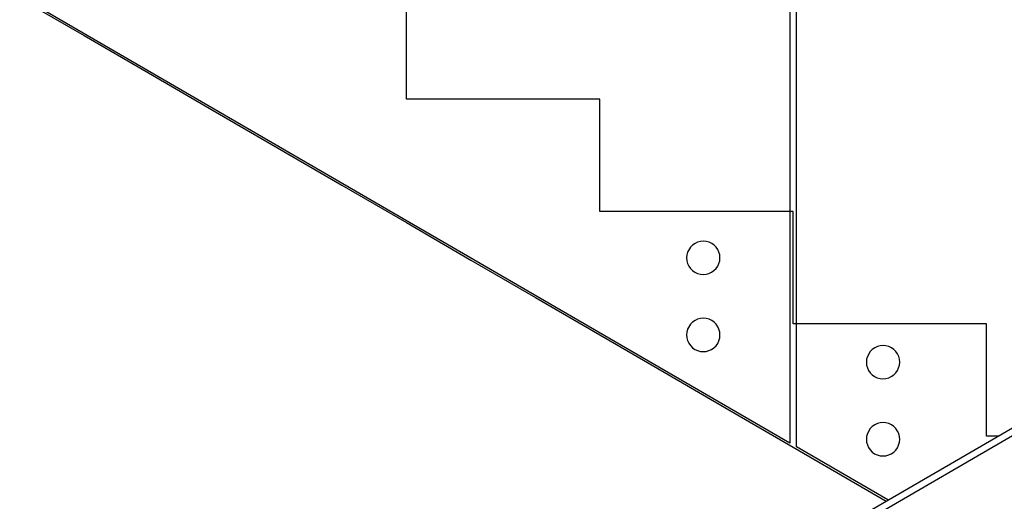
# Model space of a CAD drawing. Header units: millimetres. Extents: x -78869 to -55226, y -2070 to 13065.
# Tile 39 of 74: x -64953 to -63476, y 5742 to 6464. Entities that reach past the tile are written whole.
import ezdxf

# ---------------------------------------------------------------- set-up
doc = ezdxf.new("R2010")
doc.units = ezdxf.units.MM
doc.header["$LTSCALE"] = 0.5
doc.header["$MEASUREMENT"] = 0
doc.linetypes.add('PLINE', pattern=[0])
doc.layers.add('281- Innvendige trapper(Nye konstruksjoner)', color=7, linetype='Continuous')
doc.layers.add('287- Andre rekkverk_ håndlister og fendere(Nye konstruksjoner)', color=7, linetype='Continuous')

msp = doc.modelspace()

# ---------------------------------------------------------------- linework, layer by layer
at = {"layer": '281- Innvendige trapper(Nye konstruksjoner)', "linetype": 'PLINE'}
for p, q in [((-64373.2, 6345), (-64373.2, 6513.3)), ((-64950.3, 6495), (-64856.5, 6440.6)), ((-64856.5, 6440.6), (-64759.8, 6384.4)), ((-64759.8, 6384.4), (-64663.2, 6328.3)), ((-64083.2, 6345), (-64373.2, 6345)), ((-64083.2, 6176.7), (-64083.2, 6345)), ((-64663.2, 6328.3), (-64566.5, 6272.2)), ((-64566.5, 6272.2), (-64469.8, 6216.1)), ((-64469.8, 6216.1), (-64373.2, 6160)), ((-63793.2, 6176.7), (-64083.2, 6176.7)), ((-63793.2, 6008.3), (-63793.2, 6176.7)), ((-64373.2, 6160), (-64276.5, 6103.9)), ((-64276.5, 6103.9), (-64179.8, 6047.8)), ((-64179.8, 6047.8), (-64083.2, 5991.7)), ((-63503.2, 6008.3), (-63793.2, 6008.3)), ((-63503.2, 5840), (-63503.2, 6008.3)), ((-64083.2, 5991.7), (-63986.5, 5935.6)), ((-63986.5, 5935.6), (-63889.8, 5879.4)), ((-63889.8, 5879.4), (-63793.2, 5823.3)), ((-63485.9, 5840), (-63503.2, 5840)), ((-63793.2, 5823.3), (-63696.5, 5767.2)), ((-63696.5, 5767.2), (-63653.9, 5742.5))]:
    msp.add_line(p, q, dxfattribs=at)
at = {"layer": '287- Andre rekkverk_ håndlister og fendere(Nye konstruksjoner)', "linetype": 'PLINE'}
for p, q in [((-63798.2, 7168), (-63798.2, 5829.6)), ((-63788.2, 5823.8), (-63788.2, 7162.2)), ((-63798.2, 5829.6), (-64948.2, 6497.1)), ((-64953.2, 4988.3), (-62633.2, 6335)), ((-64953.2, 4976.8), (-62633.2, 6323.4)), ((-63940.3, 6128.9), (-63943.9, 6126.4)), ((-63936.4, 6130.7), (-63940.3, 6128.9)), ((-63932.2, 6131.8), (-63936.4, 6130.7)), ((-63927.8, 6132.2), (-63932.2, 6131.8)), ((-63923.5, 6131.8), (-63927.8, 6132.2)), ((-63919.3, 6130.7), (-63923.5, 6131.8)), ((-63915.3, 6128.8), (-63919.3, 6130.7)), ((-63911.8, 6126.3), (-63915.3, 6128.8)), ((-63951.4, 6115.8), (-63952.5, 6111.6)), ((-63947, 6123.3), (-63951.4, 6115.8)), ((-63943.9, 6126.4), (-63947, 6123.3)), ((-63908.7, 6123.2), (-63911.8, 6126.3)), ((-63906.2, 6119.7), (-63908.7, 6123.2)), ((-63904.4, 6115.7), (-63906.2, 6119.7)), ((-63903.3, 6111.5), (-63904.4, 6115.7)), ((-63952.5, 6111.6), (-63952.9, 6107.3)), ((-63952.9, 6107.3), (-63952.5, 6102.9)), ((-63952.5, 6102.9), (-63951.4, 6098.7)), ((-63951.4, 6098.7), (-63949.6, 6094.8)), ((-63904.4, 6098.6), (-63903.3, 6102.8)), ((-63902.9, 6107.2), (-63903.3, 6111.5)), ((-63903.3, 6102.8), (-63902.9, 6107.2)), ((-63949.6, 6094.8), (-63947.1, 6091.2)), ((-63947.1, 6091.2), (-63944, 6088.1)), ((-63944, 6088.1), (-63940.4, 6085.6)), ((-63940.4, 6085.6), (-63936.5, 6083.7)), ((-63919.4, 6083.7), (-63915.4, 6085.5)), ((-63915.4, 6085.5), (-63911.9, 6088)), ((-63911.9, 6088), (-63908.8, 6091.1)), ((-63908.8, 6091.1), (-63906.3, 6094.7)), ((-63906.3, 6094.7), (-63904.4, 6098.6)), ((-63936.5, 6083.7), (-63932.3, 6082.6)), ((-63932.3, 6082.6), (-63927.9, 6082.2)), ((-63927.9, 6082.2), (-63923.6, 6082.6)), ((-63923.6, 6082.6), (-63919.4, 6083.7)), ((-63943.9, 6010.8), (-63947, 6007.7)), ((-63940.3, 6013.3), (-63943.9, 6010.8)), ((-63936.4, 6015.1), (-63940.3, 6013.3)), ((-63932.2, 6016.2), (-63936.4, 6015.1)), ((-63927.8, 6016.6), (-63932.2, 6016.2)), ((-63923.5, 6016.2), (-63927.8, 6016.6)), ((-63919.3, 6015.1), (-63923.5, 6016.2)), ((-63915.3, 6013.2), (-63919.3, 6015.1)), ((-63911.8, 6010.7), (-63915.3, 6013.2)), ((-63908.7, 6007.6), (-63911.8, 6010.7)), ((-63952.5, 5996), (-63952.9, 5991.6)), ((-63951.4, 6000.2), (-63952.5, 5996)), ((-63947, 6007.7), (-63951.4, 6000.2)), ((-63906.2, 6004), (-63908.7, 6007.6)), ((-63904.4, 6000.1), (-63906.2, 6004)), ((-63903.3, 5995.9), (-63904.4, 6000.1)), ((-63902.9, 5991.5), (-63903.3, 5995.9)), ((-63952.9, 5991.6), (-63952.5, 5987.3)), ((-63952.5, 5987.3), (-63951.4, 5983.1)), ((-63951.4, 5983.1), (-63949.6, 5979.1)), ((-63906.3, 5979), (-63904.4, 5983)), ((-63904.4, 5983), (-63903.3, 5987.2)), ((-63903.3, 5987.2), (-63902.9, 5991.5)), ((-63949.6, 5979.1), (-63947.1, 5975.6)), ((-63947.1, 5975.6), (-63944, 5972.5)), ((-63944, 5972.5), (-63940.4, 5970)), ((-63940.4, 5970), (-63936.5, 5968.1)), ((-63936.5, 5968.1), (-63932.3, 5967)), ((-63932.3, 5967), (-63927.9, 5966.6)), ((-63927.9, 5966.6), (-63923.6, 5967)), ((-63923.6, 5967), (-63919.4, 5968.1)), ((-63919.4, 5968.1), (-63915.4, 5969.9)), ((-63915.4, 5969.9), (-63911.9, 5972.4)), ((-63911.9, 5972.4), (-63908.8, 5975.5)), ((-63908.8, 5975.5), (-63906.3, 5979)), ((-63677.5, 5966.9), (-63681.9, 5959.4)), ((-63674.5, 5970), (-63677.5, 5966.9)), ((-63670.9, 5972.5), (-63674.5, 5970)), ((-63666.9, 5974.3), (-63670.9, 5972.5)), ((-63662.7, 5975.4), (-63666.9, 5974.3)), ((-63658.4, 5975.8), (-63662.7, 5975.4)), ((-63654, 5975.4), (-63658.4, 5975.8)), ((-63649.8, 5974.3), (-63654, 5975.4)), ((-63645.9, 5972.4), (-63649.8, 5974.3)), ((-63642.3, 5969.9), (-63645.9, 5972.4)), ((-63639.2, 5966.8), (-63642.3, 5969.9)), ((-63636.8, 5963.3), (-63639.2, 5966.8)), ((-63683, 5955.2), (-63683.4, 5950.9)), ((-63681.9, 5959.4), (-63683, 5955.2)), ((-63634.9, 5959.3), (-63636.8, 5963.3)), ((-63633.8, 5955.1), (-63634.9, 5959.3)), ((-63633.4, 5950.7), (-63633.8, 5955.1)), ((-63683.4, 5950.9), (-63683.1, 5946.5)), ((-63683.1, 5946.5), (-63681.9, 5942.3)), ((-63681.9, 5942.3), (-63680.1, 5938.4)), ((-63680.1, 5938.4), (-63677.6, 5934.8)), ((-63639.3, 5934.7), (-63636.8, 5938.3)), ((-63636.8, 5938.3), (-63635, 5942.2)), ((-63635, 5942.2), (-63633.8, 5946.4)), ((-63633.8, 5946.4), (-63633.4, 5950.7)), ((-63677.6, 5934.8), (-63674.5, 5931.7)), ((-63674.5, 5931.7), (-63671, 5929.2)), ((-63671, 5929.2), (-63667, 5927.3)), ((-63667, 5927.3), (-63662.8, 5926.2)), ((-63662.8, 5926.2), (-63658.5, 5925.8)), ((-63658.5, 5925.8), (-63654.1, 5926.2)), ((-63654.1, 5926.2), (-63649.9, 5927.3)), ((-63649.9, 5927.3), (-63646, 5929.1)), ((-63646, 5929.1), (-63642.4, 5931.6)), ((-63642.4, 5931.6), (-63639.3, 5934.7)), ((-63677.5, 5851.3), (-63681.9, 5843.8)), ((-63674.5, 5854.4), (-63677.5, 5851.3)), ((-63670.9, 5856.9), (-63674.5, 5854.4)), ((-63666.9, 5858.7), (-63670.9, 5856.9)), ((-63662.7, 5859.8), (-63666.9, 5858.7)), ((-63658.4, 5860.2), (-63662.7, 5859.8)), ((-63654, 5859.8), (-63658.4, 5860.2)), ((-63649.8, 5858.7), (-63654, 5859.8)), ((-63645.9, 5856.8), (-63649.8, 5858.7)), ((-63642.3, 5854.3), (-63645.9, 5856.8)), ((-63639.2, 5851.2), (-63642.3, 5854.3)), ((-63636.8, 5847.6), (-63639.2, 5851.2)), ((-63683, 5839.6), (-63683.4, 5835.2)), ((-63683.4, 5835.2), (-63683.1, 5830.9)), ((-63681.9, 5843.8), (-63683, 5839.6)), ((-63634.9, 5843.7), (-63636.8, 5847.6)), ((-63633.8, 5839.5), (-63634.9, 5843.7)), ((-63633.4, 5835.1), (-63633.8, 5839.5)), ((-63633.8, 5830.8), (-63633.4, 5835.1)), ((-63651, 5744.2), (-63788.2, 5823.8)), ((-63683.1, 5830.9), (-63681.9, 5826.7)), ((-63681.9, 5826.7), (-63680.1, 5822.7)), ((-63680.1, 5822.7), (-63677.6, 5819.2)), ((-63677.6, 5819.2), (-63674.5, 5816.1)), ((-63642.4, 5816), (-63639.3, 5819.1)), ((-63639.3, 5819.1), (-63636.8, 5822.6)), ((-63636.8, 5822.6), (-63635, 5826.6)), ((-63635, 5826.6), (-63633.8, 5830.8)), ((-63674.5, 5816.1), (-63671, 5813.6)), ((-63671, 5813.6), (-63667, 5811.7)), ((-63667, 5811.7), (-63662.8, 5810.6)), ((-63662.8, 5810.6), (-63658.5, 5810.2)), ((-63658.5, 5810.2), (-63654.1, 5810.6)), ((-63654.1, 5810.6), (-63649.9, 5811.7)), ((-63649.9, 5811.7), (-63646, 5813.5)), ((-63646, 5813.5), (-63642.4, 5816))]:
    msp.add_line(p, q, dxfattribs=at)

doc.saveas('drawing.dxf')
